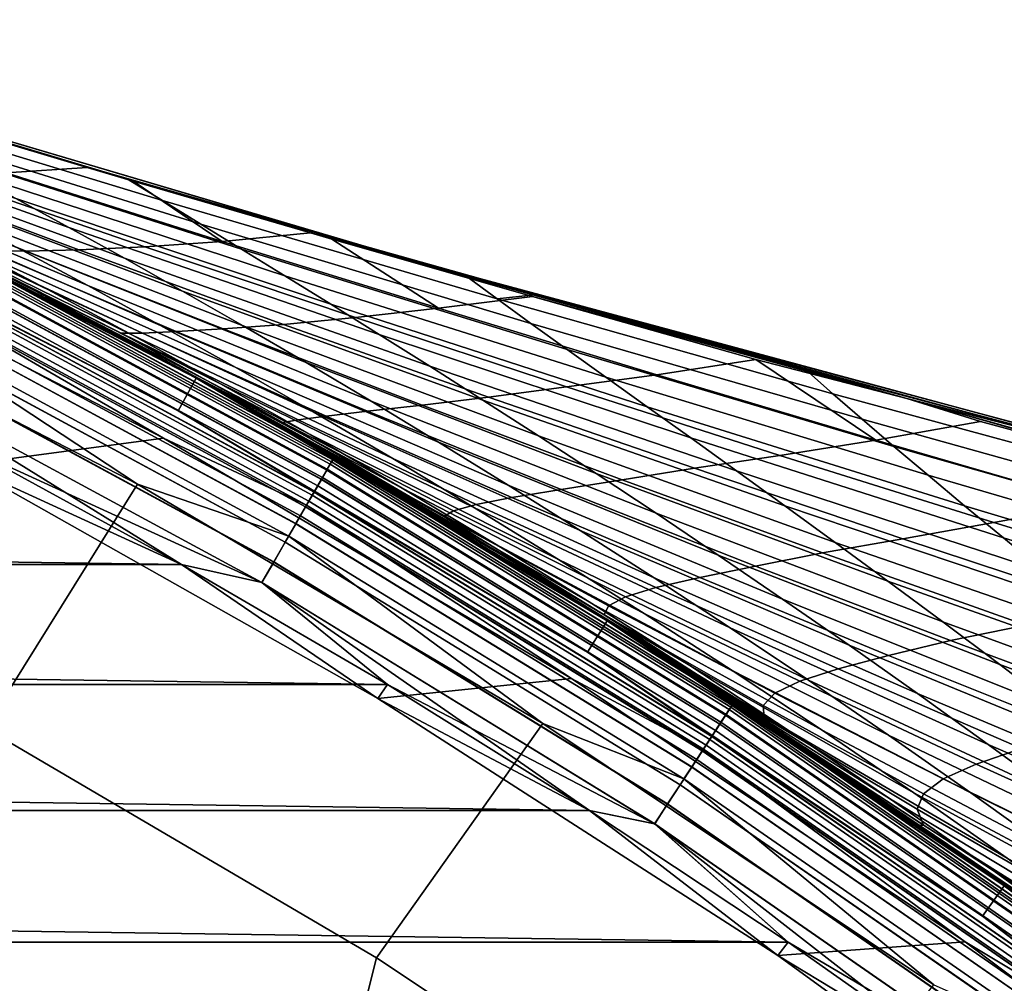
# Model space of a CAD drawing. Header units: metres. Extents: x -25 to 132, y -25 to 25.
# Tile 145 of 256: x 11.57 to 14.47, y 20.1 to 22.93. Entities that reach past the tile are written whole.
import ezdxf

# ---------------------------------------------------------------- set-up
doc = ezdxf.new("R2010")
doc.units = ezdxf.units.M
doc.layers.add('solid_12_061_071_XXX', color=7, linetype='CONTINUOUS')

msp = doc.modelspace()

# ---------------------------------------------------------------- linework, layer by layer
at = {"layer": 'solid_12_061_071_XXX'}
for points in [[(12.732949, 22.223577, 66.501625), (10.337185, 22.932482, 65.822029), (10.575583, 22.859158, 69.551697), (11.825356, 22.484812, 69.872551)], [(10.338239, 22.932114, 62.089798), (10.337185, 22.932482, 65.822029), (12.732949, 22.223577, 66.501625), (12.734074, 22.223152, 62.770542)], [(10.338239, 22.932114, 62.089798), (12.734074, 22.223152, 62.770542), (12.735801, 22.222555, 59.039631), (10.339952, 22.93154, 58.357754)], [(11.827027, 22.483973, 55.070206), (10.530898, 22.872667, 54.695328), (10.339952, 22.93154, 58.357754), (12.735801, 22.222555, 59.039631)], [(10.893897, 22.761761, 54.781982), (10.530898, 22.872667, 54.695328), (11.827027, 22.483973, 55.070206)], [(11.121198, 22.693096, 69.743011), (11.771932, 22.498579, 69.930595), (11.825356, 22.484812, 69.872551), (10.575583, 22.859158, 69.551697)], [(10.893897, 22.761761, 54.781982), (11.827027, 22.483973, 55.070206), (11.887154, 22.466061, 55.063026)], [(10.893897, 22.761761, 54.781982), (11.887154, 22.466061, 55.063026), (11.993074, 22.401125, 53.861439), (11.012436, 22.699884, 53.551632)], [(10.639521, 22.728537, 48.402142), (11.562068, 22.40749, 48.818783), (11.718306, 22.322067, 47.683121), (10.810204, 22.646284, 47.240105)], [(10.90123, 22.688086, 70.478821), (11.534477, 22.482412, 70.639977), (11.771932, 22.498579, 69.930595), (11.121198, 22.693096, 69.743011)], [(11.012436, 22.699884, 53.551632), (11.993074, 22.401125, 53.861439), (12.105555, 22.332052, 52.67775), (11.138301, 22.633808, 52.33989)], [(10.810204, 22.646284, 47.240105), (11.718306, 22.322067, 47.683121), (11.88183, 22.231344, 46.566475), (10.988402, 22.558735, 46.09745)], [(11.138301, 22.633808, 52.33989), (12.105555, 22.332052, 52.67775), (12.225585, 22.258366, 51.512714), (11.271943, 22.563173, 51.147167)], [(11.412362, 22.266857, 39.035667), (11.656149, 22.139301, 38.005302), (10.882812, 22.506985, 37.498043), (10.651248, 22.617491, 38.436646)], [(10.722723, 22.60932, 42.245079), (11.566844, 22.262253, 42.785728), (11.773854, 22.151464, 41.72057), (10.945521, 22.50164, 41.155552)], [(11.271943, 22.563173, 51.147167), (12.225585, 22.258366, 51.512714), (12.353045, 22.179892, 50.366333), (11.413239, 22.487797, 49.973465)], [(10.988402, 22.558735, 46.09745), (11.88183, 22.231344, 46.566475), (12.052519, 22.135132, 45.468842), (11.173992, 22.465683, 44.974167)], [(12.092129, 21.87904, 100.201744), (10.846337, 22.522633, 100.201744), (10.798974, 22.424322, 112.706161), (12.039323, 21.783543, 112.706161)], [(11.286289, 22.302317, 100.166801), (10.846337, 22.522633, 100.201744), (12.092129, 21.87904, 100.201744)], [(12.144335, 21.852119, 32.952785), (12.092986, 21.880577, 0.5), (10.847106, 22.524216, 0.5), (11.877192, 21.998461, 33.842838)], [(11.286036, 22.301815, 0.428843), (10.847106, 22.524216, 0.5), (12.092986, 21.880577, 0.5)], [(11.617702, 22.136599, 34.74229), (11.877192, 21.998461, 33.842838), (10.847106, 22.524216, 0.5)], [(11.366014, 22.266876, 35.651165), (11.617702, 22.136599, 34.74229), (10.847106, 22.524216, 0.5)], [(10.847106, 22.524216, 99), (12.092986, 21.880577, 99), (11.580701, 22.155977, 75.85939), (11.126437, 22.38755, 75.049629)], [(11.286077, 22.301897, 99.070518), (12.092986, 21.880577, 99), (10.847106, 22.524216, 99)], [(11.906677, 22.004671, 36.994652), (11.120983, 22.390261, 36.569733), (10.882812, 22.506985, 37.498043), (11.656149, 22.139301, 38.005302)], [(10.922542, 22.497957, 73.781448), (11.476867, 22.254076, 73.836136), (11.592736, 22.252766, 73.027649), (11.019165, 22.484837, 72.952362)], [(10.945521, 22.50164, 41.155552), (11.773854, 22.151464, 41.72057), (11.987755, 22.034355, 40.674782), (11.175444, 22.387562, 40.085751)], [(11.019165, 22.484837, 72.952362), (11.592736, 22.252766, 73.027649), (11.747629, 22.256224, 72.250702), (11.152174, 22.478247, 72.146927)], [(11.152174, 22.478247, 72.146927), (11.747629, 22.256224, 72.250702), (11.941262, 22.264807, 71.509773), (11.324054, 22.477343, 71.374611)], [(11.324054, 22.477343, 71.374611), (11.941262, 22.264807, 71.509773), (12.168721, 22.281219, 70.799629), (11.534477, 22.482412, 70.639977)], [(11.413239, 22.487797, 49.973465), (12.353045, 22.179892, 50.366333), (12.487819, 22.096464, 49.238605), (11.562068, 22.40749, 48.818783)], [(11.534477, 22.482412, 70.639977), (12.168721, 22.281219, 70.799629), (11.907532, 22.458536, 69.969963), (11.771932, 22.498579, 69.930595)], [(11.771932, 22.498579, 69.930595), (11.907532, 22.458536, 69.969963), (11.825356, 22.484812, 69.872551)], [(11.907532, 22.458536, 69.969963), (13.03534, 22.138668, 70.182037), (12.732949, 22.223577, 66.501625), (11.825356, 22.484812, 69.872551)], [(11.887154, 22.466061, 55.063026), (11.827027, 22.483973, 55.070206), (12.735801, 22.222555, 59.039631), (13.129704, 22.111891, 55.448833)], [(11.173992, 22.465683, 44.974167), (12.052519, 22.135132, 45.468842), (12.230249, 22.033245, 44.390224), (11.366848, 22.366922, 43.870262)], [(11.887154, 22.466061, 55.063026), (13.129704, 22.111891, 55.448833), (12.8843, 22.180046, 55.346188)], [(11.887154, 22.466061, 55.063026), (12.8843, 22.180046, 55.346188), (12.976414, 22.112375, 54.172688), (11.993074, 22.401125, 53.861439)], [(14.179893, 21.819054, 70.584908), (13.03534, 22.138668, 70.182037), (11.907532, 22.458536, 69.969963)], [(12.168721, 22.281219, 70.799629), (12.428046, 22.30636, 70.121849), (11.907532, 22.458536, 69.969963)], [(14.179893, 21.819054, 70.584908), (11.907532, 22.458536, 69.969963), (12.428046, 22.30636, 70.121849)], [(11.233171, 22.19735, 112.877182), (12.039323, 21.783543, 112.706161), (10.798974, 22.424322, 112.706161)], [(12.163817, 21.862743, 36.003719), (11.366014, 22.266876, 35.651165), (11.120983, 22.390261, 36.569733), (11.906677, 22.004671, 36.994652)], [(11.562068, 22.40749, 48.818783), (12.487819, 22.096464, 49.238605), (12.629784, 22.007914, 48.129524), (11.718306, 22.322067, 47.683121)], [(11.993074, 22.401125, 53.861439), (12.976414, 22.112375, 54.172688), (13.075672, 22.040281, 53.017292), (12.105555, 22.332052, 52.67775)], [(11.872328, 22.011312, 75.53157), (11.126437, 22.38755, 75.049629), (11.580701, 22.155977, 75.85939)], [(11.934556, 22.011408, 74.699341), (11.397562, 22.260963, 74.666992), (11.126437, 22.38755, 75.049629), (11.872328, 22.011312, 75.53157)], [(11.175444, 22.387562, 40.085751), (11.987755, 22.034355, 40.674782), (12.208419, 21.910721, 39.648361), (11.412362, 22.266857, 39.035667)], [(11.366848, 22.366922, 43.870262), (12.230249, 22.033245, 44.390224), (12.4149, 21.925497, 43.33062), (11.566844, 22.262253, 42.785728)], [(11.410121, 21.624659, 100), (10.15711, 22.240721, 100), (10.76073, 22.341881, 100), (11.996661, 21.703299, 100)], [(11.212894, 22.157284, 100.003029), (11.996661, 21.703299, 100), (10.76073, 22.341881, 100)], [(12.105555, 22.332052, 52.67775), (13.075672, 22.040281, 53.017292), (13.182266, 21.96353, 51.880177), (12.225585, 22.258366, 51.512714)], [(11.286036, 22.301815, 0.428843), (12.497456, 21.646227, 0.428843), (12.489863, 21.633078, 0.359065), (11.27918, 22.288267, 0.359065)], [(12.4975, 21.646307, 99.070518), (11.286077, 22.301897, 99.070518), (11.279262, 22.288427, 99.14032), (12.489954, 21.633234, 99.14032)], [(12.493317, 21.639059, 100.132843), (11.282299, 22.29443, 100.132843), (11.286289, 22.302317, 100.166801), (12.497736, 21.646713, 100.166801)], [(11.286036, 22.301815, 0.428843), (12.092986, 21.880577, 0.5), (12.497456, 21.646227, 0.428843)], [(12.4975, 21.646307, 99.070518), (12.092986, 21.880577, 99), (11.286077, 22.301897, 99.070518)], [(12.497736, 21.646713, 100.166801), (11.286289, 22.302317, 100.166801), (12.092129, 21.87904, 100.201744)], [(11.718306, 22.322067, 47.683121), (12.629784, 22.007914, 48.129524), (12.778822, 21.91407, 47.039093), (11.88183, 22.231344, 46.566475)], [(12.168721, 22.281219, 70.799629), (12.804034, 22.084543, 70.957771), (12.491166, 22.288071, 70.140343), (12.428046, 22.30636, 70.121849)], [(14.179893, 21.819054, 70.584908), (12.428046, 22.30636, 70.121849), (12.491166, 22.288071, 70.140343)], [(12.476005, 21.609074, 100.072105), (11.266665, 22.263536, 100.072105), (11.275689, 22.28137, 100.100952), (12.485998, 21.626383, 100.100952)], [(11.27918, 22.288267, 0.359065), (12.489863, 21.633078, 0.359065), (12.477378, 21.611454, 0.292163), (11.267905, 22.265987, 0.292163)], [(12.489954, 21.633234, 99.14032), (11.279262, 22.288427, 99.14032), (11.268025, 22.266226, 99.207253), (12.477511, 21.611685, 99.207253)], [(12.485998, 21.626383, 100.100952), (11.275689, 22.28137, 100.100952), (11.282299, 22.29443, 100.132843), (12.493317, 21.639059, 100.132843)], [(11.941262, 22.264807, 71.509773), (12.559832, 22.057064, 71.643112), (12.804034, 22.084543, 70.957771), (12.168721, 22.281219, 70.799629)], [(12.804034, 22.084543, 70.957771), (13.080006, 22.11911, 70.31353), (12.491166, 22.288071, 70.140343)], [(14.179893, 21.819054, 70.584908), (12.491166, 22.288071, 70.140343), (13.080006, 22.11911, 70.31353)], [(11.267905, 22.265987, 0.292163), (12.477378, 21.611454, 0.292163), (12.460256, 21.581795, 0.229499), (11.252442, 22.235432, 0.229499)], [(12.477511, 21.611685, 99.207253), (11.268025, 22.266226, 99.207253), (11.252599, 22.235741, 99.269958), (12.460429, 21.582096, 99.269958)], [(12.463645, 21.587667, 100.047203), (11.255504, 22.24148, 100.047203), (11.266665, 22.263536, 100.072105), (12.476005, 21.609074, 100.072105)], [(12.42744, 21.713289, 35.032497), (11.617702, 22.136599, 34.74229), (11.366014, 22.266876, 35.651165), (12.163817, 21.862743, 36.003719)], [(11.397562, 22.260963, 74.666992), (11.934556, 22.011408, 74.699341), (12.033513, 22.016081, 73.888229), (11.476867, 22.254076, 73.836136)], [(11.412362, 22.266857, 39.035667), (12.208419, 21.910721, 39.648361), (12.435721, 21.780355, 38.641308), (11.656149, 22.139301, 38.005302)], [(11.476867, 22.254076, 73.836136), (12.033513, 22.016081, 73.888229), (12.171627, 22.024563, 73.107101), (11.592736, 22.252766, 73.027649)], [(11.566844, 22.262253, 42.785728), (12.4149, 21.925497, 43.33062), (12.606347, 21.811703, 42.290028), (11.773854, 22.151464, 41.72057)], [(11.592736, 22.252766, 73.027649), (12.171627, 22.024563, 73.107101), (12.348658, 22.037285, 72.360359), (11.747629, 22.256224, 72.250702)], [(11.747629, 22.256224, 72.250702), (12.348658, 22.037285, 72.360359), (12.559832, 22.057064, 71.643112), (11.941262, 22.264807, 71.509773)], [(12.225585, 22.258366, 51.512714), (13.182266, 21.96353, 51.880177), (13.29608, 21.881968, 50.761337), (12.353045, 22.179892, 50.366333)], [(12.433409, 21.535295, 100.012123), (11.228198, 22.187523, 100.012123), (11.242548, 22.215879, 100.027), (12.449299, 21.562819, 100.027)], [(11.252442, 22.235432, 0.229499), (12.460256, 21.581795, 0.229499), (12.438844, 21.54471, 0.172354), (11.233106, 22.197222, 0.172354)], [(12.460429, 21.582096, 99.269958), (11.252599, 22.235741, 99.269958), (11.233295, 22.197598, 99.327164), (12.439054, 21.545074, 99.327164)], [(12.449299, 21.562819, 100.027), (11.242548, 22.215879, 100.027), (11.255504, 22.24148, 100.047203), (12.463645, 21.587667, 100.047203)], [(11.88183, 22.231344, 46.566475), (12.778822, 21.91407, 47.039093), (12.934814, 21.814764, 45.967308), (12.052519, 22.135132, 45.468842)], [(12.732949, 22.223577, 66.501625), (13.03534, 22.138668, 70.182037), (15.332386, 21.524998, 70.764259), (15.145205, 21.572798, 67.185898)], [(12.734074, 22.223152, 62.770542), (12.732949, 22.223577, 66.501625), (15.145205, 21.572798, 67.185898), (15.145213, 21.572693, 63.455631)], [(12.734074, 22.223152, 62.770542), (15.145213, 21.572693, 63.455631), (15.145768, 21.572449, 59.725517), (12.735801, 22.222555, 59.039631)], [(14.438082, 21.756748, 55.830173), (13.129704, 22.111891, 55.448833), (12.735801, 22.222555, 59.039631), (15.145768, 21.572449, 59.725517)], [(11.919868, 21.567406, 113.5177), (10.691826, 22.201826, 113.5177), (10.286265, 21.46113, 114.731659), (11.472347, 20.851202, 114.731659)], [(11.165647, 22.063919, 113.368919), (10.691826, 22.201826, 113.5177), (11.919868, 21.567406, 113.5177)], [(11.233106, 22.197222, 0.172354), (12.438844, 21.54471, 0.172354), (12.41358, 21.500952, 0.121892), (11.210291, 22.15214, 0.121892)], [(12.439054, 21.545074, 99.327164), (11.233295, 22.197598, 99.327164), (11.21051, 22.152573, 99.377686), (12.413823, 21.501371, 99.377686)], [(12.416463, 21.505945, 100.003029), (11.212894, 22.157284, 100.003029), (11.228198, 22.187523, 100.012123), (12.433409, 21.535295, 100.012123)], [(12.438915, 21.544832, 112.877182), (11.233171, 22.19735, 112.877182), (11.219226, 22.169794, 113.046471), (12.423474, 21.518087, 113.046471)], [(12.438915, 21.544832, 112.877182), (12.039323, 21.783543, 112.706161), (11.233171, 22.19735, 112.877182)], [(12.423474, 21.518087, 113.046471), (11.219226, 22.169794, 113.046471), (11.196619, 22.125122, 113.211105), (12.39844, 21.474728, 113.211105)], [(12.416463, 21.505945, 100.003029), (11.996661, 21.703299, 100), (11.212894, 22.157284, 100.003029)], [(12.353045, 22.179892, 50.366333), (13.29608, 21.881968, 50.761337), (13.416999, 21.795441, 49.660778), (12.487819, 22.096464, 49.238605)], [(12.8843, 22.180046, 55.346188), (13.129704, 22.111891, 55.448833), (13.084872, 22.123821, 55.403225)], [(12.976414, 22.112375, 54.172688), (12.8843, 22.180046, 55.346188), (13.084872, 22.123821, 55.403225)], [(11.210291, 22.15214, 0.121892), (12.41358, 21.500952, 0.121892), (12.38498, 21.451414, 0.079142), (11.184464, 22.101101, 0.079142)], [(12.413823, 21.501371, 99.377686), (11.21051, 22.152573, 99.377686), (11.184708, 22.101583, 99.420509), (12.38525, 21.451883, 99.420509)], [(12.092986, 21.880577, 99), (12.032722, 21.913776, 76.648033), (11.580701, 22.155977, 75.85939)], [(11.872328, 22.011312, 75.53157), (11.580701, 22.155977, 75.85939), (12.032722, 21.913776, 76.648033), (12.346456, 21.748793, 76.375183)], [(12.697345, 21.556049, 34.080986), (11.877192, 21.998461, 33.842838), (11.617702, 22.136599, 34.74229), (12.42744, 21.713289, 35.032497)], [(11.656149, 22.139301, 38.005302), (12.435721, 21.780355, 38.641308), (12.669538, 21.643055, 37.653622), (11.906677, 22.004671, 36.994652)], [(11.773854, 22.151464, 41.72057), (12.606347, 21.811703, 42.290028), (12.804469, 21.691673, 41.268444), (11.987755, 22.034355, 40.674782)], [(12.052519, 22.135132, 45.468842), (12.934814, 21.814764, 45.967308), (13.097643, 21.709827, 44.914169), (12.230249, 22.033245, 44.390224)], [(14.179893, 21.819054, 70.584908), (15.332386, 21.524998, 70.764259), (13.03534, 22.138668, 70.182037)], [(11.184464, 22.101101, 0.079142), (12.38498, 21.451414, 0.079142), (12.353626, 21.397108, 0.044977), (11.156149, 22.045151, 0.044977)], [(12.38525, 21.451883, 99.420509), (11.184708, 22.101583, 99.420509), (11.156413, 22.045673, 99.454758), (12.353919, 21.397615, 99.454758)], [(12.39844, 21.474728, 113.211105), (11.196619, 22.125122, 113.211105), (11.165647, 22.063919, 113.368919), (12.364143, 21.415325, 113.368919)], [(12.804034, 22.084543, 70.957771), (13.44595, 21.888912, 71.126488), (13.735865, 21.934393, 70.507538), (13.080006, 22.11911, 70.31353)], [(13.084872, 22.123821, 55.403225), (13.882694, 21.904469, 55.63023), (13.962392, 21.833679, 54.485577), (12.976414, 22.112375, 54.172688)], [(12.976414, 22.112375, 54.172688), (13.962392, 21.833679, 54.485577), (14.048635, 21.758539, 53.358681), (13.075672, 22.040281, 53.017292)], [(14.179893, 21.819054, 70.584908), (13.080006, 22.11911, 70.31353), (13.735865, 21.934393, 70.507538)], [(13.084872, 22.123821, 55.403225), (13.129704, 22.111891, 55.448833), (13.882694, 21.904469, 55.63023)], [(13.882694, 21.904469, 55.63023), (13.129704, 22.111891, 55.448833), (14.438082, 21.756748, 55.830173)], [(12.487819, 22.096464, 49.238605), (13.416999, 21.795441, 49.660778), (13.544907, 21.703796, 48.578495), (12.629784, 22.007914, 48.129524)], [(12.559832, 22.057064, 71.643112), (13.179884, 21.854139, 71.774689), (13.44595, 21.888912, 71.126488), (12.804034, 22.084543, 70.957771)], [(11.156149, 22.045151, 0.044977), (12.353626, 21.397108, 0.044977), (12.320159, 21.339142, 0.020093), (11.125926, 21.985428, 0.020093)], [(12.353919, 21.397615, 99.454758), (11.156413, 22.045673, 99.454758), (11.126204, 21.985979, 99.479729), (12.320467, 21.339676, 99.479729)], [(12.364143, 21.415325, 113.368919), (11.165647, 22.063919, 113.368919), (11.919868, 21.567406, 113.5177)], [(12.348658, 22.037285, 72.360359), (12.951425, 21.823439, 72.467896), (13.179884, 21.854139, 71.774689), (12.559832, 22.057064, 71.643112)], [(11.934556, 22.011408, 74.699341), (12.474158, 21.768011, 74.728668), (12.595719, 21.782194, 73.943817), (12.033513, 22.016081, 73.888229)], [(11.987755, 22.034355, 40.674782), (12.804469, 21.691673, 41.268444), (13.009142, 21.565226, 40.265873), (12.208419, 21.910721, 39.648361)], [(12.033513, 22.016081, 73.888229), (12.595719, 21.782194, 73.943817), (12.756351, 21.799692, 73.191742), (12.171627, 22.024563, 73.107101)], [(12.171627, 22.024563, 73.107101), (12.756351, 21.799692, 73.191742), (12.951425, 21.823439, 72.467896), (12.348658, 22.037285, 72.360359)], [(12.230249, 22.033245, 44.390224), (13.097643, 21.709827, 44.914169), (13.267186, 21.599091, 43.879677), (12.4149, 21.925497, 43.33062)], [(13.075672, 22.040281, 53.017292), (14.048635, 21.758539, 53.358681), (14.142011, 21.678715, 52.249683), (13.182266, 21.96353, 51.880177)], [(11.125926, 21.985428, 0.020093), (12.320159, 21.339142, 0.020093), (12.28526, 21.278696, 0.004998), (11.09441, 21.923151, 0.004998)], [(12.320467, 21.339676, 99.479729), (11.126204, 21.985979, 99.479729), (11.094697, 21.923719, 99.494911), (12.285579, 21.279247, 99.494911)], [(11.872328, 22.011312, 75.53157), (12.391868, 21.756636, 75.541977), (12.474158, 21.768011, 74.728668), (11.934556, 22.011408, 74.699341)], [(11.872328, 22.011312, 75.53157), (12.346456, 21.748793, 76.375183), (12.391868, 21.756636, 75.541977)], [(12.973264, 21.390726, 33.149193), (12.144335, 21.852119, 32.952785), (11.877192, 21.998461, 33.842838), (12.697345, 21.556049, 34.080986)], [(11.906677, 22.004671, 36.994652), (12.669538, 21.643055, 37.653622), (12.909741, 21.498615, 36.685299), (12.163817, 21.862743, 36.003719)], [(12.629784, 22.007914, 48.129524), (13.544907, 21.703796, 48.578495), (13.679689, 21.606882, 47.514484), (12.778822, 21.91407, 47.039093)], [(13.182266, 21.96353, 51.880177), (14.142011, 21.678715, 52.249683), (14.242408, 21.59407, 51.158588), (13.29608, 21.881968, 50.761337)], [(12.4149, 21.925497, 43.33062), (13.267186, 21.599091, 43.879677), (13.443326, 21.482386, 42.863827), (12.606347, 21.811703, 42.290028)], [(13.44595, 21.888912, 71.126488), (14.089222, 21.697304, 71.294121), (13.735865, 21.934393, 70.507538)], [(14.179893, 21.819054, 70.584908), (13.735865, 21.934393, 70.507538), (14.089222, 21.697304, 71.294121), (14.396473, 21.751951, 70.70369)], [(11.09441, 21.923151, 0.004998), (12.28526, 21.278696, 0.004998), (11.435364, 21.667542)], [(11.094697, 21.923719, 99.494911), (11.435365, 21.66754, 99.5), (12.049532, 21.332106, 99.5)], [(12.285579, 21.279247, 99.494911), (11.094697, 21.923719, 99.494911), (12.049532, 21.332106, 99.5)], [(12.092986, 21.880577, 99), (12.480809, 21.661703, 77.413803), (12.032722, 21.913776, 76.648033)], [(12.346456, 21.748793, 76.375183), (12.032722, 21.913776, 76.648033), (12.480809, 21.661703, 77.413803), (12.819564, 21.473194, 77.197823)], [(12.208419, 21.910721, 39.648361), (13.009142, 21.565226, 40.265873), (13.220245, 21.432171, 39.282307), (12.435721, 21.780355, 38.641308)], [(12.778822, 21.91407, 47.039093), (13.679689, 21.606882, 47.514484), (13.82123, 21.504545, 46.468746), (12.934814, 21.814764, 45.967308)], [(13.882694, 21.904469, 55.63023), (14.438082, 21.756748, 55.830173), (14.883832, 21.638887, 55.915352)], [(13.882694, 21.904469, 55.63023), (14.883832, 21.638887, 55.915352), (14.950984, 21.565056, 54.799866), (13.962392, 21.833679, 54.485577)], [(13.299874, 21.166609, 100.201744), (12.092129, 21.87904, 100.201744), (12.039323, 21.783543, 112.706161), (13.241795, 21.074224, 112.706161)], [(12.497736, 21.646713, 100.166801), (12.092129, 21.87904, 100.201744), (13.299874, 21.166609, 100.201744)], [(13.592875, 20.981747, 28.665691), (13.300817, 21.168097, 0.5), (12.092986, 21.880577, 0.5), (13.290517, 21.174564, 29.495258)], [(12.497456, 21.646227, 0.428843), (12.092986, 21.880577, 0.5), (13.300817, 21.168097, 0.5)], [(12.99335, 21.358204, 30.341593), (13.290517, 21.174564, 29.495258), (12.092986, 21.880577, 0.5)], [(12.70295, 21.532187, 31.200575), (12.99335, 21.358204, 30.341593), (12.092986, 21.880577, 0.5)], [(12.419672, 21.696814, 32.07201), (12.70295, 21.532187, 31.200575), (12.092986, 21.880577, 0.5)], [(12.144335, 21.852119, 32.952785), (12.419672, 21.696814, 32.07201), (12.092986, 21.880577, 0.5)], [(12.092986, 21.880577, 99), (13.300817, 21.168097, 99), (12.924562, 21.399899, 78.156403), (12.480809, 21.661703, 77.413803)], [(12.4975, 21.646307, 99.070518), (13.300817, 21.168097, 99), (12.092986, 21.880577, 99)], [(13.179884, 21.854139, 71.774689), (13.806893, 21.652493, 71.916122), (14.089222, 21.697304, 71.294121), (13.44595, 21.888912, 71.126488)], [(13.29608, 21.881968, 50.761337), (14.242408, 21.59407, 51.158588), (14.349715, 21.504465, 50.085392), (13.416999, 21.795441, 49.660778)], [(13.254926, 21.217022, 32.237118), (12.419672, 21.696814, 32.07201), (12.144335, 21.852119, 32.952785), (12.973264, 21.390726, 33.149193)], [(12.163817, 21.862743, 36.003719), (12.909741, 21.498615, 36.685299), (13.156206, 21.346827, 35.736343), (12.42744, 21.713289, 35.032497)], [(12.951425, 21.823439, 72.467896), (13.556103, 21.6147, 72.573433), (13.806893, 21.652493, 71.916122), (13.179884, 21.854139, 71.774689)], [(12.606347, 21.811703, 42.290028), (13.443326, 21.482386, 42.863827), (13.625943, 21.359541, 41.866619), (12.804469, 21.691673, 41.268444)], [(12.756351, 21.799692, 73.191742), (13.343208, 21.580202, 73.273987), (13.556103, 21.6147, 72.573433), (12.951425, 21.823439, 72.467896)], [(12.934814, 21.814764, 45.967308), (13.82123, 21.504545, 46.468746), (13.969413, 21.396629, 45.44128), (13.097643, 21.709827, 44.914169)], [(13.962392, 21.833679, 54.485577), (14.950984, 21.565056, 54.799866), (15.024466, 21.486841, 53.701656), (14.048635, 21.758539, 53.358681)], [(14.179893, 21.819054, 70.584908), (16.44216, 21.241938, 71.154167), (15.332386, 21.524998, 70.764259)], [(14.179893, 21.819054, 70.584908), (15.058613, 21.572641, 70.900589), (15.118908, 21.556488, 70.918518)], [(14.179893, 21.819054, 70.584908), (15.118908, 21.556488, 70.918518), (16.44216, 21.241938, 71.154167)], [(14.179893, 21.819054, 70.584908), (14.85945, 21.626204, 70.841362), (15.058613, 21.572641, 70.900589)], [(14.179893, 21.819054, 70.584908), (14.396473, 21.751951, 70.70369), (14.85945, 21.626204, 70.841362)], [(12.438915, 21.544832, 112.877182), (13.241795, 21.074224, 112.706161), (12.039323, 21.783543, 112.706161)], [(12.474158, 21.768011, 74.728668), (13.019578, 21.528948, 74.760849), (13.164035, 21.551872, 74.003922), (12.595719, 21.782194, 73.943817)], [(12.595719, 21.782194, 73.943817), (13.164035, 21.551872, 74.003922), (13.343208, 21.580202, 73.273987), (12.756351, 21.799692, 73.191742)], [(13.416999, 21.795441, 49.660778), (14.349715, 21.504465, 50.085392), (14.46382, 21.409763, 49.030087), (13.544907, 21.703796, 48.578495)], [(12.346456, 21.748793, 76.375183), (12.848438, 21.489565, 76.364044), (12.914327, 21.508373, 75.548965), (12.391868, 21.756636, 75.541977)], [(12.391868, 21.756636, 75.541977), (12.914327, 21.508373, 75.548965), (13.019578, 21.528948, 74.760849), (12.474158, 21.768011, 74.728668)], [(12.435721, 21.780355, 38.641308), (13.220245, 21.432171, 39.282307), (13.437655, 21.292324, 38.317749), (12.669538, 21.643055, 37.653622)], [(14.048635, 21.758539, 53.358681), (15.024466, 21.486841, 53.701656), (15.104887, 21.403936, 52.620968), (14.142011, 21.678715, 52.249683)], [(14.089222, 21.697304, 71.294121), (14.73336, 21.510128, 71.459351), (14.85945, 21.626204, 70.841362), (14.396473, 21.751951, 70.70369)], [(14.883832, 21.638887, 55.915352), (14.438082, 21.756748, 55.830173), (15.145768, 21.572449, 59.725517), (15.75227, 21.418583, 56.214355)], [(12.346456, 21.748793, 76.375183), (12.819564, 21.473194, 77.197823), (12.848438, 21.489565, 76.364044)], [(12.626081, 20.937969, 100), (11.410121, 21.624659, 100), (11.996661, 21.703299, 100), (13.194788, 20.996443, 100)], [(12.416463, 21.505945, 100.003029), (13.194788, 20.996443, 100), (11.996661, 21.703299, 100)], [(13.54206, 21.034637, 31.344763), (12.70295, 21.532187, 31.200575), (12.419672, 21.696814, 32.07201), (13.254926, 21.217022, 32.237118)], [(12.42744, 21.713289, 35.032497), (13.156206, 21.346827, 35.736343), (13.408736, 21.187452, 34.806747), (12.697345, 21.556049, 34.080986)], [(13.097643, 21.709827, 44.914169), (13.969413, 21.396629, 45.44128), (14.124125, 21.282986, 44.432079), (13.267186, 21.599091, 43.879677)], [(13.544907, 21.703796, 48.578495), (14.46382, 21.409763, 49.030087), (14.584613, 21.309826, 47.992676), (13.679689, 21.606882, 47.514484)], [(13.806893, 21.652493, 71.916122), (14.43577, 21.455154, 72.056328), (14.73336, 21.510128, 71.459351), (14.089222, 21.697304, 71.294121)], [(-12.049646, 21.332041), (-11.435482, 21.667479), (12.049531, 21.332108)], [(-11.435482, 21.667479), (11.435364, 21.667542), (12.049531, 21.332108)], [(11.410146, 21.624641, 99.5), (12.049532, 21.332106, 99.5), (11.435365, 21.66754, 99.5)], [(12.28526, 21.278696, 0.004998), (12.049531, 21.332108), (11.435364, 21.667542)], [(12.804469, 21.691673, 41.268444), (13.625943, 21.359541, 41.866619), (13.814919, 21.230389, 40.88805), (13.009142, 21.565226, 40.265873)], [(14.142011, 21.678715, 52.249683), (15.104887, 21.403936, 52.620968), (15.192141, 21.316216, 51.557793), (14.242408, 21.59407, 51.158588)], [(12.819564, 21.473194, 77.197823), (12.480809, 21.661703, 77.413803), (12.924562, 21.399899, 78.156403), (13.29127, 21.184303, 77.999504)], [(13.658387, 20.905718, 100.100952), (12.485998, 21.626383, 100.100952), (12.493317, 21.639059, 100.132843), (13.666393, 20.917973, 100.132843)], [(12.497456, 21.646227, 0.428843), (13.67092, 20.924902, 0.428843), (13.662616, 20.912189, 0.359065), (12.489863, 21.633078, 0.359065)], [(13.67097, 20.924978, 99.070518), (12.4975, 21.646307, 99.070518), (12.489954, 21.633234, 99.14032), (13.662714, 20.91234, 99.14032)], [(13.666393, 20.917973, 100.132843), (12.493317, 21.639059, 100.132843), (12.497736, 21.646713, 100.166801), (13.671227, 20.925371, 100.166801)], [(12.497456, 21.646227, 0.428843), (13.300817, 21.168097, 0.5), (13.67092, 20.924902, 0.428843)], [(13.67097, 20.924978, 99.070518), (13.300817, 21.168097, 99), (12.4975, 21.646307, 99.070518)], [(13.671227, 20.925371, 100.166801), (12.497736, 21.646713, 100.166801), (13.299874, 21.166609, 100.201744)], [(12.669538, 21.643055, 37.653622), (13.437655, 21.292324, 38.317749), (13.66125, 21.1455, 37.372196), (12.909741, 21.498615, 36.685299)], [(13.556103, 21.6147, 72.573433), (14.168099, 21.407467, 72.688156), (14.43577, 21.455154, 72.056328), (13.806893, 21.652493, 71.916122)], [(11.410121, 21.624659, 100), (12.626081, 20.937969, 100), (12.626095, 20.937962, 99.5), (11.410146, 21.624641, 99.5)], [(11.410146, 21.624641, 99.5), (12.626095, 20.937962, 99.5), (12.049532, 21.332106, 99.5)], [(12.477378, 21.611454, 0.292163), (13.648958, 20.891285, 0.292163), (13.630227, 20.862616, 0.229499), (12.460256, 21.581795, 0.229499)], [(13.649104, 20.891508, 99.207253), (12.477511, 21.611685, 99.207253), (12.460429, 21.582096, 99.269958), (13.630418, 20.862907, 99.269958)], [(13.633936, 20.868292, 100.047203), (12.463645, 21.587667, 100.047203), (12.476005, 21.609074, 100.072105), (13.647456, 20.888987, 100.072105)], [(13.647456, 20.888987, 100.072105), (12.476005, 21.609074, 100.072105), (12.485998, 21.626383, 100.100952), (13.658387, 20.905718, 100.100952)], [(12.489863, 21.633078, 0.359065), (13.662616, 20.912189, 0.359065), (13.648958, 20.891285, 0.292163), (12.477378, 21.611454, 0.292163)], [(13.662714, 20.91234, 99.14032), (12.489954, 21.633234, 99.14032), (12.477511, 21.611685, 99.207253), (13.649104, 20.891508, 99.207253)], [(13.343208, 21.580202, 73.273987), (13.932415, 21.366093, 73.354019), (14.168099, 21.407467, 72.688156), (13.556103, 21.6147, 72.573433)], [(12.460256, 21.581795, 0.229499), (13.630227, 20.862616, 0.229499), (13.606806, 20.826767, 0.172354), (12.438844, 21.54471, 0.172354)], [(13.630418, 20.862907, 99.269958), (12.460429, 21.582096, 99.269958), (12.439054, 21.545074, 99.327164), (13.607036, 20.827118, 99.327164)], [(13.618242, 20.844273, 100.027), (12.449299, 21.562819, 100.027), (12.463645, 21.587667, 100.047203), (13.633936, 20.868292, 100.047203)], [(13.164035, 21.551872, 74.003922), (13.73489, 21.327208, 74.061394), (13.932415, 21.366093, 73.354019), (13.343208, 21.580202, 73.273987)], [(13.267186, 21.599091, 43.879677), (14.124125, 21.282986, 44.432079), (14.285248, 21.163458, 43.441147), (13.443326, 21.482386, 42.863827)], [(13.679689, 21.606882, 47.514484), (14.584613, 21.309826, 47.992676), (14.711982, 21.204514, 46.973152), (13.82123, 21.504545, 46.468746)], [(14.242408, 21.59407, 51.158588), (15.192141, 21.316216, 51.557793), (15.286119, 21.223553, 50.512127), (14.349715, 21.504465, 50.085392)], [(13.110408, 20.865124, 113.5177), (11.919868, 21.567406, 113.5177), (11.472347, 20.851202, 114.731659), (12.622398, 20.175787, 114.731659)], [(12.364143, 21.415325, 113.368919), (11.919868, 21.567406, 113.5177), (13.110408, 20.865124, 113.5177)], [(13.60086, 20.817667, 100.012123), (12.433409, 21.535295, 100.012123), (12.449299, 21.562819, 100.027), (13.618242, 20.844273, 100.027)], [(12.697345, 21.556049, 34.080986), (13.408736, 21.187452, 34.806747), (13.667075, 21.020218, 33.896523), (12.973264, 21.390726, 33.149193)], [(13.009142, 21.565226, 40.265873), (13.814919, 21.230389, 40.88805), (14.010134, 21.094763, 39.928123), (13.220245, 21.432171, 39.282307)], [(13.019578, 21.528948, 74.760849), (13.571397, 21.293673, 74.796928), (13.73489, 21.327208, 74.061394), (13.164035, 21.551872, 74.003922)], [(12.438844, 21.54471, 0.172354), (13.606806, 20.826767, 0.172354), (13.579169, 20.784466, 0.121892), (12.41358, 21.500952, 0.121892)], [(13.607036, 20.827118, 99.327164), (12.439054, 21.545074, 99.327164), (12.413823, 21.501371, 99.377686), (13.579435, 20.784874, 99.377686)], [(13.582323, 20.789293, 100.003029), (12.416463, 21.505945, 100.003029), (12.433409, 21.535295, 100.012123), (13.60086, 20.817667, 100.012123)], [(13.606883, 20.826885, 112.877182), (12.438915, 21.544832, 112.877182), (12.423474, 21.518087, 113.046471), (13.589993, 20.801031, 113.046471)], [(13.606883, 20.826885, 112.877182), (13.241795, 21.074224, 112.706161), (12.438915, 21.544832, 112.877182)], [(13.834394, 20.843275, 30.472132), (12.99335, 21.358204, 30.341593), (12.70295, 21.532187, 31.200575), (13.54206, 21.034637, 31.344763)], [(12.914327, 21.508373, 75.548965), (13.442876, 21.264658, 75.558205), (13.571397, 21.293673, 74.796928), (13.019578, 21.528948, 74.760849)], [(12.41358, 21.500952, 0.121892), (13.579169, 20.784466, 0.121892), (13.547884, 20.73658, 0.079142), (12.38498, 21.451414, 0.079142)], [(13.579435, 20.784874, 99.377686), (12.413823, 21.501371, 99.377686), (12.38525, 21.451883, 99.420509), (13.54818, 20.737032, 99.420509)], [(13.589993, 20.801031, 113.046471), (12.423474, 21.518087, 113.046471), (12.39844, 21.474728, 113.211105), (13.562608, 20.759117, 113.211105)], [(13.582323, 20.789293, 100.003029), (13.194788, 20.996443, 100), (12.416463, 21.505945, 100.003029)], [(12.848438, 21.489565, 76.364044), (13.353671, 21.236988, 76.349129), (13.442876, 21.264658, 75.558205), (12.914327, 21.508373, 75.548965)], [(12.909741, 21.498615, 36.685299), (13.66125, 21.1455, 37.372196), (13.890903, 20.991508, 36.445648), (13.156206, 21.346827, 35.736343)], [(13.82123, 21.504545, 46.468746), (14.711982, 21.204514, 46.973152), (14.845816, 21.093689, 45.971516), (13.969413, 21.396629, 45.44128)], [(14.349715, 21.504465, 50.085392), (15.286119, 21.223553, 50.512127), (15.386718, 21.125826, 49.483971), (14.46382, 21.409763, 49.030087)], [(14.43577, 21.455154, 72.056328), (15.066087, 21.262527, 72.194107), (15.380062, 21.326202, 71.625725), (14.73336, 21.510128, 71.459351)], [(13.562608, 20.759117, 113.211105), (12.39844, 21.474728, 113.211105), (12.364143, 21.415325, 113.368919), (13.525091, 20.701693, 113.368919)], [(12.819564, 21.473194, 77.197823), (13.303905, 21.209999, 77.16555), (13.353671, 21.236988, 76.349129), (12.848438, 21.489565, 76.364044)], [(12.819564, 21.473194, 77.197823), (13.29127, 21.184303, 77.999504), (13.303905, 21.209999, 77.16555)], [(13.443326, 21.482386, 42.863827), (14.285248, 21.163458, 43.441147), (14.452667, 21.037895, 42.468479), (13.625943, 21.359541, 41.866619)], [(12.38498, 21.451414, 0.079142), (13.547884, 20.73658, 0.079142), (13.513586, 20.684084, 0.044977), (12.353626, 21.397108, 0.044977)], [(13.54818, 20.737032, 99.420509), (12.38525, 21.451883, 99.420509), (12.353919, 21.397615, 99.454758), (13.513906, 20.684574, 99.454758)], [(14.168099, 21.407467, 72.688156), (14.782481, 21.204813, 72.801506), (15.066087, 21.262527, 72.194107), (14.43577, 21.455154, 72.056328)], [(13.525091, 20.701693, 113.368919), (12.364143, 21.415325, 113.368919), (13.110408, 20.865124, 113.5177)], [(13.220245, 21.432171, 39.282307), (14.010134, 21.094763, 39.928123), (14.211469, 20.95249, 38.986832), (13.437655, 21.292324, 38.317749)], [(13.932415, 21.366093, 73.354019), (14.529308, 21.153706, 73.442581), (14.782481, 21.204813, 72.801506), (14.168099, 21.407467, 72.688156)], [(14.46382, 21.409763, 49.030087), (15.386718, 21.125826, 49.483971), (15.493828, 21.022907, 48.473316), (14.584613, 21.309826, 47.992676)], [(12.353626, 21.397108, 0.044977), (13.513586, 20.684084, 0.044977), (13.476976, 20.628048, 0.020093), (12.320159, 21.339142, 0.020093)], [(13.513906, 20.684574, 99.454758), (12.353919, 21.397615, 99.454758), (12.320467, 21.339676, 99.479729), (13.477314, 20.628565, 99.479729)], [(13.300817, 21.168097, 99), (13.362128, 21.129446, 78.874176), (12.924562, 21.399899, 78.156403)], [(13.29127, 21.184303, 77.999504), (12.924562, 21.399899, 78.156403), (13.362128, 21.129446, 78.874176), (13.761194, 20.88191, 78.780212)], [(12.973264, 21.390726, 33.149193), (13.667075, 21.020218, 33.896523), (13.930964, 20.844847, 33.005665), (13.254926, 21.217022, 32.237118)], [(13.969413, 21.396629, 45.44128), (14.845816, 21.093689, 45.971516), (14.986002, 20.977215, 44.987766), (14.124125, 21.282986, 44.432079)], [(14.13166, 20.642635, 29.619228), (13.290517, 21.174564, 29.495258), (12.99335, 21.358204, 30.341593), (13.834394, 20.843275, 30.472132)], [(13.156206, 21.346827, 35.736343), (13.890903, 20.991508, 36.445648), (14.12643, 20.83013, 35.538105), (13.408736, 21.187452, 34.806747)], [(13.625943, 21.359541, 41.866619), (14.452667, 21.037895, 42.468479), (14.626268, 20.906143, 41.514076), (13.814919, 21.230389, 40.88805)], [(13.73489, 21.327208, 74.061394), (14.308546, 21.108183, 74.116463), (14.529308, 21.153706, 73.442581), (13.932415, 21.366093, 73.354019)], [(-12.65407, 20.979143), (-12.049646, 21.332041), (12.653955, 20.979212)], [(-12.049646, 21.332041), (12.049531, 21.332108), (12.653955, 20.979212)], [(12.28526, 21.278696, 0.004998), (12.653955, 20.979212), (12.049531, 21.332108)], [(12.285579, 21.279247, 99.494911), (12.049532, 21.332106, 99.5), (12.626095, 20.937962, 99.5), (12.653956, 20.979212, 99.5)], [(12.320159, 21.339142, 0.020093), (13.476976, 20.628048, 0.020093), (13.438802, 20.569616, 0.004998), (12.28526, 21.278696, 0.004998)], [(13.477314, 20.628565, 99.479729), (12.320467, 21.339676, 99.479729), (12.285579, 21.279247, 99.494911), (13.439149, 20.570148, 99.494911)], [(13.571397, 21.293673, 74.796928), (14.126176, 21.064312, 74.830139), (14.308546, 21.108183, 74.116463), (13.73489, 21.327208, 74.061394)], [(13.437655, 21.292324, 38.317749), (14.211469, 20.95249, 38.986832), (14.418803, 20.803402, 38.064178), (13.66125, 21.1455, 37.372196)], [(13.442876, 21.264658, 75.558205), (13.978127, 21.024937, 75.570747), (14.126176, 21.064312, 74.830139), (13.571397, 21.293673, 74.796928)], [(12.28526, 21.278696, 0.004998), (13.438802, 20.569616, 0.004998), (12.653955, 20.979212)], [(12.285579, 21.279247, 99.494911), (12.653956, 20.979212, 99.5), (13.247942, 20.609268, 99.5)], [(13.439149, 20.570148, 99.494911), (12.285579, 21.279247, 99.494911), (13.247942, 20.609268, 99.5)], [(13.353671, 21.236988, 76.349129), (13.865284, 20.989155, 76.335899), (13.978127, 21.024937, 75.570747), (13.442876, 21.264658, 75.558205)], [(14.124125, 21.282986, 44.432079), (14.986002, 20.977215, 44.987766), (15.13243, 20.85495, 44.021896), (14.285248, 21.163458, 43.441147)], [(13.303905, 21.209999, 77.16555), (13.791845, 20.953674, 77.129173), (13.865284, 20.989155, 76.335899), (13.353671, 21.236988, 76.349129)], [(13.254926, 21.217022, 32.237118), (13.930964, 20.844847, 33.005665), (14.200144, 20.661064, 32.134178), (13.54206, 21.034637, 31.344763)], [(13.29127, 21.184303, 77.999504), (13.757901, 20.917744, 77.946503), (13.791845, 20.953674, 77.129173), (13.303905, 21.209999, 77.16555)], [(13.814919, 21.230389, 40.88805), (14.626268, 20.906143, 41.514076), (14.805935, 20.768047, 40.57793), (14.010134, 21.094763, 39.928123)], [(14.433584, 20.432423, 28.786057), (13.592875, 20.981747, 28.665691), (13.290517, 21.174564, 29.495258), (14.13166, 20.642635, 29.619228)], [(13.29127, 21.184303, 77.999504), (13.761194, 20.88191, 78.780212), (13.757901, 20.917744, 77.946503)], [(13.408736, 21.187452, 34.806747), (14.12643, 20.83013, 35.538105), (14.367581, 20.66111, 34.64957), (13.667075, 21.020218, 33.896523)], [(14.465773, 20.387579, 100.201744), (13.299874, 21.166609, 100.201744), (13.241795, 21.074224, 112.706161), (14.402606, 20.298595, 112.706161)], [(13.671227, 20.925371, 100.166801), (13.299874, 21.166609, 100.201744), (14.465773, 20.387579, 100.201744)], [(14.523313, 20.348793, 26.290461), (14.466798, 20.389011, 0.5), (13.300817, 21.168097, 0.5), (14.21032, 20.568588, 27.061295)], [(13.67092, 20.924902, 0.428843), (13.300817, 21.168097, 0.5), (14.466798, 20.389011, 0.5)], [(13.900053, 20.779522, 27.853081), (14.21032, 20.568588, 27.061295), (13.300817, 21.168097, 0.5)], [(13.592875, 20.981747, 28.665691), (13.900053, 20.779522, 27.853081), (13.300817, 21.168097, 0.5)], [(13.300817, 21.168097, 99), (14.466798, 20.389011, 99), (13.793194, 20.850607, 79.56691), (13.362128, 21.129446, 78.874176)], [(13.67097, 20.924978, 99.070518), (14.466798, 20.389011, 99), (13.300817, 21.168097, 99)], [(13.66125, 21.1455, 37.372196), (14.418803, 20.803402, 38.064178), (14.632018, 20.647327, 37.16016), (13.890903, 20.991508, 36.445648)], [(14.285248, 21.163458, 43.441147), (15.13243, 20.85495, 44.021896), (15.284989, 20.726759, 43.073906), (14.452667, 21.037895, 42.468479)], [(14.308546, 21.108183, 74.116463), (14.890262, 20.891088, 74.179436), (15.129111, 20.946163, 73.529671), (14.529308, 21.153706, 73.442581)], [(13.761194, 20.88191, 78.780212), (13.362128, 21.129446, 78.874176), (13.793194, 20.850607, 79.56691)], [(14.010134, 21.094763, 39.928123), (14.805935, 20.768047, 40.57793), (14.991552, 20.623459, 39.660046), (14.211469, 20.95249, 38.986832)], [(14.126176, 21.064312, 74.830139), (14.684219, 20.840837, 74.860764), (14.890262, 20.891088, 74.179436), (14.308546, 21.108183, 74.116463)], [(13.606883, 20.826885, 112.877182), (14.402606, 20.298595, 112.706161), (13.241795, 21.074224, 112.706161)], [(13.978127, 21.024937, 75.570747), (14.516774, 20.79137, 75.580215), (14.684219, 20.840837, 74.860764), (14.126176, 21.064312, 74.830139)], [(13.54206, 21.034637, 31.344763), (14.200144, 20.661064, 32.134178), (14.474353, 20.468596, 31.282068), (13.834394, 20.843275, 30.472132)], [(14.452667, 21.037895, 42.468479), (15.284989, 20.726759, 43.073906), (15.443567, 20.592503, 42.143795), (14.626268, 20.906143, 41.514076)], [(13.667075, 21.020218, 33.896523), (14.367581, 20.66111, 34.64957), (14.614112, 20.4842, 33.780041), (13.930964, 20.844847, 33.005665)], [(13.865284, 20.989155, 76.335899), (14.383915, 20.745508, 76.325401), (14.516774, 20.79137, 75.580215), (13.978127, 21.024937, 75.570747)], [(-13.248054, 20.609196), (-12.65407, 20.979143), (13.247942, 20.609268)], [(-12.65407, 20.979143), (12.653955, 20.979212), (13.247942, 20.609268)], [(13.800954, 20.18292, 100), (12.626081, 20.937969, 100), (13.194788, 20.996443, 100), (14.351459, 20.223467, 100)], [(12.626095, 20.937962, 99.5), (13.247942, 20.609268, 99.5), (12.653956, 20.979212, 99.5)], [(13.438802, 20.569616, 0.004998), (13.247942, 20.609268), (12.653955, 20.979212)], [(13.582323, 20.789293, 100.003029), (14.351459, 20.223467, 100), (13.194788, 20.996443, 100)], [(14.739896, 20.212337, 27.972616), (13.900053, 20.779522, 27.853081), (13.592875, 20.981747, 28.665691), (14.433584, 20.432423, 28.786057)], [(13.791845, 20.953674, 77.129173), (14.286474, 20.702272, 77.093925), (14.383915, 20.745508, 76.325401), (13.865284, 20.989155, 76.335899)], [(13.890903, 20.991508, 36.445648), (14.632018, 20.647327, 37.16016), (14.85093, 20.484068, 36.274776), (14.12643, 20.83013, 35.538105)], [(13.757901, 20.917744, 77.946503), (14.228505, 20.658251, 77.889091), (14.286474, 20.702272, 77.093925), (13.791845, 20.953674, 77.129173)], [(14.211469, 20.95249, 38.986832), (14.991552, 20.623459, 39.660046), (15.183003, 20.472219, 38.760422), (14.418803, 20.803402, 38.064178)], [(12.626081, 20.937969, 100), (13.800954, 20.18292, 100), (13.800786, 20.183035, 99.5), (12.626095, 20.937962, 99.5)], [(12.626095, 20.937962, 99.5), (13.800786, 20.183035, 99.5), (13.247942, 20.609268, 99.5)], [(14.789296, 20.121563, 100.100952), (13.658387, 20.905718, 100.100952), (13.666393, 20.917973, 100.132843), (14.797965, 20.133358, 100.132843)], [(13.67092, 20.924902, 0.428843), (14.802867, 20.140026, 0.428843), (14.793875, 20.127792, 0.359065), (13.662616, 20.912189, 0.359065)], [(14.802921, 20.1401, 99.070518), (13.67097, 20.924978, 99.070518), (13.662714, 20.91234, 99.14032), (14.793982, 20.127937, 99.14032)], [(14.797965, 20.133358, 100.132843), (13.666393, 20.917973, 100.132843), (13.671227, 20.925371, 100.166801), (14.8032, 20.14048, 100.166801)], [(13.67092, 20.924902, 0.428843), (14.466798, 20.389011, 0.5), (14.802867, 20.140026, 0.428843)], [(14.802921, 20.1401, 99.070518), (14.466798, 20.389011, 99), (13.67097, 20.924978, 99.070518)], [(14.8032, 20.14048, 100.166801), (13.671227, 20.925371, 100.166801), (14.465773, 20.387579, 100.201744)], [(13.761194, 20.88191, 78.780212), (14.210066, 20.612604, 78.706894), (14.228505, 20.658251, 77.889091), (13.757901, 20.917744, 77.946503)], [(13.648958, 20.891285, 0.292163), (14.779087, 20.107672, 0.292163), (14.758805, 20.080078, 0.229499), (13.630227, 20.862616, 0.229499)], [(14.779244, 20.107887, 99.207253), (13.649104, 20.891508, 99.207253), (13.630418, 20.862907, 99.269958), (14.75901, 20.080359, 99.269958)], [(14.76282, 20.085541, 100.047203), (13.633936, 20.868292, 100.047203), (13.647456, 20.888987, 100.072105), (14.77746, 20.105459, 100.072105)], [(14.77746, 20.105459, 100.072105), (13.647456, 20.888987, 100.072105), (13.658387, 20.905718, 100.100952), (14.789296, 20.121563, 100.100952)], [(13.662616, 20.912189, 0.359065), (14.793875, 20.127792, 0.359065), (14.779087, 20.107672, 0.292163), (13.648958, 20.891285, 0.292163)], [(14.793982, 20.127937, 99.14032), (13.662714, 20.91234, 99.14032), (13.649104, 20.891508, 99.207253), (14.779244, 20.107887, 99.207253)], [(14.259702, 20.097193, 113.5177), (13.110408, 20.865124, 113.5177), (12.622398, 20.175787, 114.731659), (13.732807, 19.43701, 114.731659)], [(13.525091, 20.701693, 113.368919), (13.110408, 20.865124, 113.5177), (14.259702, 20.097193, 113.5177)], [(13.630227, 20.862616, 0.229499), (14.758805, 20.080078, 0.229499), (14.733443, 20.045572, 0.172354), (13.606806, 20.826767, 0.172354)], [(14.75901, 20.080359, 99.269958), (13.630418, 20.862907, 99.269958), (13.607036, 20.827118, 99.327164), (14.733693, 20.045912, 99.327164)], [(14.745828, 20.062422, 100.027), (13.618242, 20.844273, 100.027), (13.633936, 20.868292, 100.047203), (14.76282, 20.085541, 100.047203)], [(14.210066, 20.612604, 78.706894), (13.761194, 20.88191, 78.780212), (13.793194, 20.850607, 79.56691), (14.228953, 20.565804, 79.539963)], [(12.388024, 19.242756, 115.914597), (12.622398, 20.175787, 114.731659), (11.472347, 20.851202, 114.731659), (11.283829, 19.910351, 115.914597)], [(13.606806, 20.826767, 0.172354), (14.733443, 20.045572, 0.172354), (14.70352, 20.00486, 0.121892), (13.579169, 20.784466, 0.121892)], [(14.733693, 20.045912, 99.327164), (13.607036, 20.827118, 99.327164), (13.579435, 20.784874, 99.377686), (14.703807, 20.005251, 99.377686)], [(14.733528, 20.045687, 112.877182), (13.606883, 20.826885, 112.877182), (13.589993, 20.801031, 113.046471), (14.715239, 20.020803, 113.046471)], [(14.727006, 20.036814, 100.012123), (13.60086, 20.817667, 100.012123), (13.618242, 20.844273, 100.027), (14.745828, 20.062422, 100.027)], [(14.733528, 20.045687, 112.877182), (14.402606, 20.298595, 112.706161), (13.606883, 20.826885, 112.877182)], [(14.466798, 20.389011, 99), (14.215955, 20.564693, 80.233253), (13.793194, 20.850607, 79.56691)], [(14.228953, 20.565804, 79.539963), (13.793194, 20.850607, 79.56691), (14.215955, 20.564693, 80.233253)], [(13.834394, 20.843275, 30.472132), (14.474353, 20.468596, 31.282068), (14.753334, 20.267166, 30.449333), (14.13166, 20.642635, 29.619228)], [(13.930964, 20.844847, 33.005665), (14.614112, 20.4842, 33.780041), (14.865771, 20.299139, 32.929527), (14.200144, 20.661064, 32.134178)], [(14.12643, 20.83013, 35.538105), (14.85093, 20.484068, 36.274776), (15.075307, 20.313387, 35.408031), (14.367581, 20.66111, 34.64957)], [(14.715239, 20.020803, 113.046471), (13.589993, 20.801031, 113.046471), (13.562608, 20.759117, 113.211105), (14.685587, 19.980461, 113.211105)], [(14.706934, 20.009504, 100.003029), (13.582323, 20.789293, 100.003029), (13.60086, 20.817667, 100.012123), (14.727006, 20.036814, 100.012123)], [(14.418803, 20.803402, 38.064178), (15.183003, 20.472219, 38.760422), (15.380172, 20.314178, 37.879051), (14.632018, 20.647327, 37.16016)], [(13.579169, 20.784466, 0.121892), (14.70352, 20.00486, 0.121892), (14.669643, 19.958769, 0.079142), (13.547884, 20.73658, 0.079142)], [(14.703807, 20.005251, 99.377686), (13.579435, 20.784874, 99.377686), (13.54818, 20.737032, 99.420509), (14.669964, 19.959206, 99.420509)], [(14.706934, 20.009504, 100.003029), (14.351459, 20.223467, 100), (13.582323, 20.789293, 100.003029)], [(15.050291, 19.982086, 27.178909), (14.21032, 20.568588, 27.061295), (13.900053, 20.779522, 27.853081), (14.739896, 20.212337, 27.972616)], [(14.383915, 20.745508, 76.325401), (14.906392, 20.508242, 76.311653), (15.05916, 20.563923, 75.586952), (14.516774, 20.79137, 75.580215)], [(14.685587, 19.980461, 113.211105), (13.562608, 20.759117, 113.211105), (13.525091, 20.701693, 113.368919), (14.644963, 19.92519, 113.368919)], [(14.286474, 20.702272, 77.093925), (14.78845, 20.455235, 77.060898), (14.906392, 20.508242, 76.311653), (14.383915, 20.745508, 76.325401)], [(13.547884, 20.73658, 0.079142), (14.669643, 19.958769, 0.079142), (14.632506, 19.908241, 0.044977), (13.513586, 20.684084, 0.044977)], [(14.669964, 19.959206, 99.420509), (13.54818, 20.737032, 99.420509), (13.513906, 20.684574, 99.454758), (14.632853, 19.908712, 99.454758)], [(13.513586, 20.684084, 0.044977), (14.632506, 19.908241, 0.044977), (14.592865, 19.854309, 0.020093), (13.476976, 20.628048, 0.020093)], [(14.632853, 19.908712, 99.454758), (13.513906, 20.684574, 99.454758), (13.477314, 20.628565, 99.479729), (14.59323, 19.854805, 99.479729)], [(14.644963, 19.92519, 113.368919), (13.525091, 20.701693, 113.368919), (14.259702, 20.097193, 113.5177)], [(14.228505, 20.658251, 77.889091), (14.706119, 20.403843, 77.832306), (14.78845, 20.455235, 77.060898), (14.286474, 20.702272, 77.093925)], [(14.200144, 20.661064, 32.134178), (14.865771, 20.299139, 32.929527), (15.122311, 20.10568, 32.098022), (14.474353, 20.468596, 31.282068)], [(14.210066, 20.612604, 78.706894), (14.663302, 20.350536, 78.628891), (14.706119, 20.403843, 77.832306), (14.228505, 20.658251, 77.889091)], [(14.367581, 20.66111, 34.64957), (15.075307, 20.313387, 35.408031), (15.304909, 20.135052, 34.559921), (14.614112, 20.4842, 33.780041)], [(13.476976, 20.628048, 0.020093), (14.592865, 19.854309, 0.020093), (14.551529, 19.798069, 0.004998), (13.438802, 20.569616, 0.004998)], [(14.59323, 19.854805, 99.479729), (13.477314, 20.628565, 99.479729), (13.439149, 20.570148, 99.494911), (14.551906, 19.798582, 99.494911)], [(14.13166, 20.642635, 29.619228), (14.753334, 20.267166, 30.449333), (15.036825, 20.056499, 29.635981), (14.433584, 20.432423, 28.786057)], [(-13.83131, 20.222385), (-13.248054, 20.609196), (13.831201, 20.22246)], [(-13.248054, 20.609196), (13.247942, 20.609268), (13.831201, 20.22246)], [(13.439149, 20.570148, 99.494911), (13.247942, 20.609268, 99.5), (13.800786, 20.183035, 99.5), (13.831201, 20.22246, 99.5)], [(13.438802, 20.569616, 0.004998), (13.831201, 20.22246), (13.247942, 20.609268)], [(14.228953, 20.565804, 79.539963), (14.660034, 20.294382, 79.446739), (14.663302, 20.350536, 78.628891), (14.210066, 20.612604, 78.706894)], [(13.438802, 20.569616, 0.004998), (14.551529, 19.798069, 0.004998), (13.831201, 20.22246)], [(13.439149, 20.570148, 99.494911), (13.831201, 20.22246, 99.5), (14.403154, 19.819159, 99.5)], [(14.551906, 19.798582, 99.494911), (13.439149, 20.570148, 99.494911), (14.403154, 19.819159, 99.5)], [(15.364397, 19.741385, 26.404932), (14.523313, 20.348793, 26.290461), (14.21032, 20.568588, 27.061295), (15.050291, 19.982086, 27.178909)], [(14.660034, 20.294382, 79.446739), (14.228953, 20.565804, 79.539963), (14.215955, 20.564693, 80.233253), (14.69414, 20.235794, 80.278755)], [(14.466798, 20.389011, 99), (14.630149, 20.272118, 80.872955), (14.215955, 20.564693, 80.233253)], [(14.69414, 20.235794, 80.278755), (14.215955, 20.564693, 80.233253), (14.630149, 20.272118, 80.872955)], [(14.433584, 20.432423, 28.786057), (15.036825, 20.056499, 29.635981), (15.324569, 19.836321, 28.842007), (14.739896, 20.212337, 27.972616)], [(15.586157, 19.544403, 100.201744), (14.465773, 20.387579, 100.201744), (14.402606, 20.298595, 112.706161), (15.518106, 19.459097, 112.706161)], [(14.8032, 20.14048, 100.166801), (14.465773, 20.387579, 100.201744), (15.586157, 19.544403, 100.201744)], [(14.733528, 20.045687, 112.877182), (15.518106, 19.459097, 112.706161), (14.402606, 20.298595, 112.706161)], [(-14.403261, 19.81908), (-13.83131, 20.222385), (14.403153, 19.819159)], [(-13.83131, 20.222385), (13.831201, 20.22246), (14.403153, 19.819159)], [(13.800786, 20.183035, 99.5), (14.403154, 19.819159, 99.5), (13.831201, 20.22246, 99.5)], [(14.930331, 19.362375, 100), (13.800954, 20.18292, 100), (14.351459, 20.223467, 100), (15.462976, 19.386833, 100)], [(14.551529, 19.798069, 0.004998), (14.403153, 19.819159), (13.831201, 20.22246)], [(14.706934, 20.009504, 100.003029), (15.462976, 19.386833, 100), (14.351459, 20.223467, 100)], [(13.45284, 18.513992, 115.914597), (13.732807, 19.43701, 114.731659), (12.622398, 20.175787, 114.731659), (12.388024, 19.242756, 115.914597)], [(13.800786, 20.183035, 99.5), (14.930496, 19.362251, 99.5), (14.403154, 19.819159, 99.5)], [(13.800954, 20.18292, 100), (14.930331, 19.362375, 100), (14.930496, 19.362251, 99.5), (13.800786, 20.183035, 99.5)]]:
    msp.add_3dface(points, dxfattribs=at)

doc.saveas('drawing.dxf')
